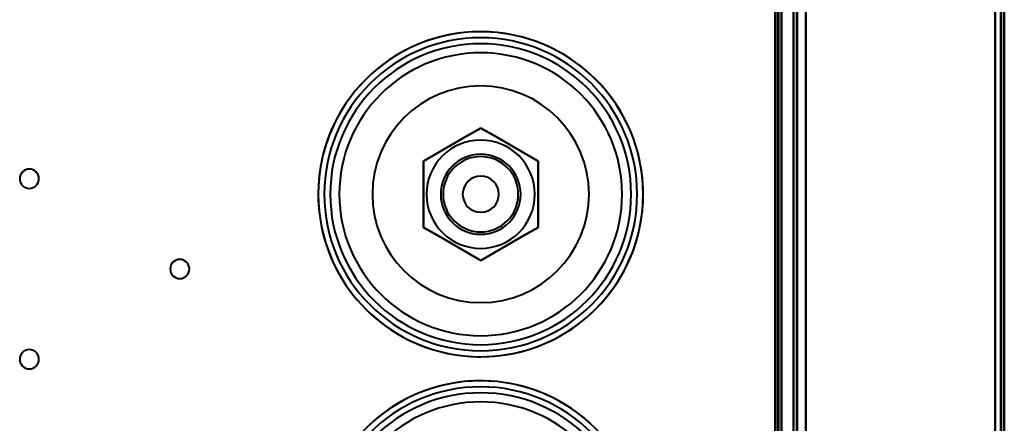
# Model space of a CAD drawing. Header units: millimetres. Extents: x -1442 to 3067, y -120 to 1010.
# Tile 53 of 71: x 198 to 362, y 597 to 664. Entities that reach past the tile are written whole.
import ezdxf

# ---------------------------------------------------------------- set-up
doc = ezdxf.new("R2010")
doc.units = ezdxf.units.MM
doc.layers.add('A-GENM', color=13, linetype='Continuous', lineweight=40)
doc.layers.add('G-IMPT', color=8, linetype='Continuous', lineweight=40)

# ---------------------------------------------------------------- blocks, each defined once
blk = doc.blocks.new('Maintenance r21 - Maintenance r21-751643-Gauche')
at = {"layer": 'A-GENM'}
for p, q in [((361.5, 1.65), (361.5, 939.65)), ((361.5, 939.65), (361.5, 1.65))]:
    blk.add_line(p, q, dxfattribs=at)
blk = doc.blocks.new('NEXA 700 CALQUES_dwg-751640-Gauche')
at = {"layer": 'G-IMPT'}
for p, q in [((362, 128.97), (362, 937.77)), ((362, 128.97), (362, 937.77)), ((327, 937.27), (327, 129.47)), ((327, 937.27), (327, 129.47)), ((324.5, 129.47), (324.5, 902.27)), ((325, 271.67), (325, 745.07))]:
    blk.add_line(p, q, dxfattribs=at)
at = {"layer": 'G-IMPT', "flags": 128}
for points in [[(329, 128.97), (329, 331.17), (329, 533.37), (329, 735.57), (329, 937.77)], [(329, 937.77), (329, 735.57), (329, 533.37), (329, 331.17), (329, 128.97)], [(329, 937.77), (329, 735.57), (329, 533.37), (329, 331.17), (329, 128.97)], [(329, 128.97), (329, 331.17), (329, 533.37), (329, 735.57), (329, 937.77)], [(361.4, 937.77), (361.4, 735.57), (361.4, 533.37), (361.4, 331.17), (361.4, 128.97)], [(361.4, 128.97), (361.4, 331.17), (361.4, 533.37), (361.4, 735.57), (361.4, 937.77)], [(361.4, 128.97), (361.4, 331.17), (361.4, 533.37), (361.4, 735.57), (361.4, 937.77)], [(361.4, 937.77), (361.4, 735.57), (361.4, 533.37), (361.4, 331.17), (361.4, 128.97)], [(361.4, 937.77), (361.4, 735.57), (361.4, 533.37), (361.4, 331.17), (361.4, 128.97)], [(361.4, 128.97), (361.4, 331.17), (361.4, 533.37), (361.4, 735.57), (361.4, 937.77)], [(361.4, 128.97), (361.4, 331.17), (361.4, 533.37), (361.4, 735.57), (361.4, 937.77)], [(361.4, 937.77), (361.4, 735.57), (361.4, 533.37), (361.4, 331.17), (361.4, 128.97)], [(361.4, 128.97), (361.4, 331.17), (361.4, 533.37), (361.4, 735.57), (361.4, 937.77)], [(361.4, 937.77), (361.4, 735.57), (361.4, 533.37), (361.4, 331.17), (361.4, 128.97)], [(361.4, 937.77), (361.4, 735.57), (361.4, 533.37), (361.4, 331.17), (361.4, 128.97)], [(361.4, 128.97), (361.4, 331.17), (361.4, 533.37), (361.4, 735.57), (361.4, 937.77)], [(361.5, 937.77), (361.5, 735.57), (361.5, 533.37), (361.5, 331.17), (361.5, 128.97)], [(361.5, 128.97), (361.5, 331.17), (361.5, 533.37), (361.5, 735.57), (361.5, 937.77)], [(361.5, 128.97), (361.5, 331.17), (361.5, 533.37), (361.5, 735.57), (361.5, 937.77)], [(361.5, 937.77), (361.5, 735.57), (361.5, 533.37), (361.5, 331.17), (361.5, 128.97)], [(362, 128.97), (362, 331.17), (362, 533.37), (362, 735.57), (362, 937.77)], [(362, 937.77), (362, 735.57), (362, 533.37), (362, 331.17), (362, 128.97)], [(362, 128.97), (362, 331.17), (362, 533.37), (362, 735.57), (362, 937.77)], [(362, 937.77), (362, 735.57), (362, 533.37), (362, 331.17), (362, 128.97)], [(362, 937.77), (362, 735.57), (362, 533.37), (362, 331.17), (362, 128.97)], [(362, 128.97), (362, 331.17), (362, 533.37), (362, 735.57), (362, 937.77)], [(362, 937.77), (362, 735.57), (362, 533.37), (362, 331.17), (362, 128.97)], [(362, 128.97), (362, 331.17), (362, 533.37), (362, 735.57), (362, 937.77)], [(327, 937.27), (327, 735.32), (327, 533.37), (327, 331.42), (327, 129.47)], [(327, 129.47), (327, 331.42), (327, 533.37), (327, 735.32), (327, 937.27)], [(327, 129.47), (327, 331.42), (327, 533.37), (327, 735.32), (327, 937.27)], [(327, 937.27), (327, 735.32), (327, 533.37), (327, 331.42), (327, 129.47)], [(327, 937.27), (327, 735.32), (327, 533.37), (327, 331.42), (327, 129.47)], [(327, 129.47), (327, 331.42), (327, 533.37), (327, 735.32), (327, 937.27)], [(327, 129.47), (327, 331.42), (327, 533.37), (327, 735.32), (327, 937.27)], [(327, 937.27), (327, 735.32), (327, 533.37), (327, 331.42), (327, 129.47)], [(327.5, 937.27), (327.5, 735.32), (327.5, 533.37), (327.5, 331.42), (327.5, 129.47)], [(327.5, 129.47), (327.5, 331.42), (327.5, 533.37), (327.5, 735.32), (327.5, 937.27)], [(327.5, 129.47), (327.5, 331.42), (327.5, 533.37), (327.5, 735.32), (327.5, 937.27)], [(327.5, 937.27), (327.5, 735.32), (327.5, 533.37), (327.5, 331.42), (327.5, 129.47)], [(327.6, 129.47), (327.6, 331.42), (327.6, 533.37), (327.6, 735.32), (327.6, 937.27)], [(327.6, 937.27), (327.6, 735.32), (327.6, 533.37), (327.6, 331.42), (327.6, 129.47)], [(327.6, 937.27), (327.6, 735.32), (327.6, 533.37), (327.6, 331.42), (327.6, 129.47)], [(327.6, 129.47), (327.6, 331.42), (327.6, 533.37), (327.6, 735.32), (327.6, 937.27)], [(327.6, 129.47), (327.6, 331.42), (327.6, 533.37), (327.6, 735.32), (327.6, 937.27)], [(327.6, 937.27), (327.6, 735.32), (327.6, 533.37), (327.6, 331.42), (327.6, 129.47)], [(327.6, 937.27), (327.6, 735.32), (327.6, 533.37), (327.6, 331.42), (327.6, 129.47)], [(327.6, 129.47), (327.6, 331.42), (327.6, 533.37), (327.6, 735.32), (327.6, 937.27)], [(327.6, 937.27), (327.6, 735.32), (327.6, 533.37), (327.6, 331.42), (327.6, 129.47)], [(327.6, 129.47), (327.6, 331.42), (327.6, 533.37), (327.6, 735.32), (327.6, 937.27)], [(327.6, 129.47), (327.6, 331.42), (327.6, 533.37), (327.6, 735.32), (327.6, 937.27)], [(327.6, 937.27), (327.6, 735.32), (327.6, 533.37), (327.6, 331.42), (327.6, 129.47)], [(329, 129.47), (329, 331.42), (329, 533.37), (329, 735.32), (329, 937.27)], [(329, 937.27), (329, 735.32), (329, 533.37), (329, 331.42), (329, 129.47)], [(329, 937.27), (329, 735.32), (329, 533.37), (329, 331.42), (329, 129.47)], [(329, 129.47), (329, 331.42), (329, 533.37), (329, 735.32), (329, 937.27)], [(329, 937.27), (329, 735.32), (329, 533.37), (329, 331.42), (329, 129.47)], [(329, 129.47), (329, 331.42), (329, 533.37), (329, 735.32), (329, 937.27)], [(329, 129.47), (329, 331.42), (329, 533.37), (329, 735.32), (329, 937.27)], [(329, 937.27), (329, 735.32), (329, 533.37), (329, 331.42), (329, 129.47)], [(360.5, 937.27), (360.5, 735.32), (360.5, 533.37), (360.5, 331.42), (360.5, 129.47)], [(360.5, 129.47), (360.5, 331.42), (360.5, 533.37), (360.5, 735.32), (360.5, 937.27)], [(360.5, 937.27), (360.5, 735.32), (360.5, 533.37), (360.5, 331.42), (360.5, 129.47)], [(360.5, 129.47), (360.5, 331.42), (360.5, 533.37), (360.5, 735.32), (360.5, 937.27)], [(360.5, 937.27), (360.5, 735.32), (360.5, 533.37), (360.5, 331.42), (360.5, 129.47)], [(360.5, 129.47), (360.5, 331.42), (360.5, 533.37), (360.5, 735.32), (360.5, 937.27)], [(360.5, 129.47), (360.5, 331.42), (360.5, 533.37), (360.5, 735.32), (360.5, 937.27)], [(360.5, 937.27), (360.5, 735.32), (360.5, 533.37), (360.5, 331.42), (360.5, 129.47)], [(360.5, 129.47), (360.5, 331.42), (360.5, 533.37), (360.5, 735.32), (360.5, 937.27)], [(360.5, 937.27), (360.5, 735.32), (360.5, 533.37), (360.5, 331.42), (360.5, 129.47)], [(360.5, 937.27), (360.5, 735.32), (360.5, 533.37), (360.5, 331.42), (360.5, 129.47)], [(360.5, 129.47), (360.5, 331.42), (360.5, 533.37), (360.5, 735.32), (360.5, 937.27)], [(360.5, 129.47), (360.5, 331.42), (360.5, 533.37), (360.5, 735.32), (360.5, 937.27)], [(360.5, 937.27), (360.5, 735.32), (360.5, 533.37), (360.5, 331.42), (360.5, 129.47)], [(360.5, 937.27), (360.5, 735.32), (360.5, 533.37), (360.5, 331.42), (360.5, 129.47)], [(360.5, 129.47), (360.5, 331.42), (360.5, 533.37), (360.5, 735.32), (360.5, 937.27)], [(323.9, 161.37), (323.9, 346.6), (323.9, 531.82), (323.9, 717.05), (323.9, 902.27)], [(323.9, 129.47), (323.9, 322.67), (323.9, 515.87), (323.9, 709.07), (323.9, 902.27)], [(323.9, 902.27), (323.9, 717.05), (323.9, 531.82), (323.9, 346.6), (323.9, 161.37)], [(323.9, 902.27), (323.9, 717.05), (323.9, 531.82), (323.9, 346.6), (323.9, 161.37)], [(323.9, 161.37), (323.9, 346.6), (323.9, 531.82), (323.9, 717.05), (323.9, 902.27)], [(323.9, 902.27), (323.9, 709.07), (323.9, 515.87), (323.9, 322.67), (323.9, 129.47)], [(324, 902.27), (324, 709.07), (324, 515.87), (324, 322.67), (324, 129.47)], [(324, 129.47), (324, 322.67), (324, 515.87), (324, 709.07), (324, 902.27)], [(324.5, 902.27), (324.5, 709.07), (324.5, 515.87), (324.5, 322.67), (324.5, 129.47)], [(324.5, 129.47), (324.5, 322.67), (324.5, 515.87), (324.5, 709.07), (324.5, 902.27)], [(324.5, 902.27), (324.5, 709.07), (324.5, 515.87), (324.5, 322.67), (324.5, 129.47)], [(324.5, 129.47), (324.5, 322.67), (324.5, 515.87), (324.5, 709.07), (324.5, 902.27)], [(324.5, 902.27), (324.5, 709.07), (324.5, 515.87), (324.5, 322.67), (324.5, 129.47)], [(324.5, 129.47), (324.5, 322.67), (324.5, 515.87), (324.5, 709.07), (324.5, 902.27)], [(324.5, 902.27), (324.5, 709.07), (324.5, 515.87), (324.5, 322.67), (324.5, 129.47)], [(324.5, 129.47), (324.5, 322.67), (324.5, 515.87), (324.5, 709.07), (324.5, 902.27)], [(325, 902.77), (325, 709.32), (325, 515.87), (325, 322.42), (325, 128.97)], [(325, 128.97), (325, 322.42), (325, 515.87), (325, 709.32), (325, 902.77)], [(325, 128.97), (325, 322.42), (325, 515.87), (325, 709.32), (325, 902.77)], [(325, 902.77), (325, 709.32), (325, 515.87), (325, 322.42), (325, 128.97)], [(324, 271.67), (324, 390.02), (324, 508.37), (324, 626.72), (324, 745.07)], [(324, 745.07), (324, 626.72), (324, 508.37), (324, 390.02), (324, 271.67)], [(324, 271.67), (324, 390.02), (324, 508.37), (324, 626.72), (324, 745.07)], [(324, 745.07), (324, 626.72), (324, 508.37), (324, 390.02), (324, 271.67)], [(324.4, 271.67), (324.4, 390.02), (324.4, 508.37), (324.4, 626.72), (324.4, 745.07)], [(324.4, 745.07), (324.4, 626.72), (324.4, 508.37), (324.4, 390.02), (324.4, 271.67)], [(324.4, 271.67), (324.4, 390.02), (324.4, 508.37), (324.4, 626.72), (324.4, 745.07)], [(324.4, 745.07), (324.4, 626.72), (324.4, 508.37), (324.4, 390.02), (324.4, 271.67)], [(324.4, 271.67), (324.4, 390.02), (324.4, 508.37), (324.4, 626.72), (324.4, 745.07)], [(324.4, 745.07), (324.4, 626.72), (324.4, 508.37), (324.4, 390.02), (324.4, 271.67)], [(324.5, 745.07), (324.5, 626.72), (324.5, 508.37), (324.5, 390.02), (324.5, 271.67)], [(324.5, 271.67), (324.5, 390.02), (324.5, 508.37), (324.5, 626.72), (324.5, 745.07)], [(324.5, 745.07), (324.5, 626.72), (324.5, 508.37), (324.5, 390.02), (324.5, 271.67)], [(324.5, 271.67), (324.5, 390.02), (324.5, 508.37), (324.5, 626.72), (324.5, 745.07)], [(324.5, 745.07), (324.5, 626.72), (324.5, 508.37), (324.5, 390.02), (324.5, 271.67)], [(324.5, 271.67), (324.5, 390.02), (324.5, 508.37), (324.5, 626.72), (324.5, 745.07)], [(325, 745.07), (325, 626.72), (325, 508.37), (325, 390.02), (325, 271.67)], [(325, 271.67), (325, 390.02), (325, 508.37), (325, 626.72), (325, 745.07)], [(325, 271.67), (325, 390.02), (325, 508.37), (325, 626.72), (325, 745.07)], [(325, 745.07), (325, 626.72), (325, 508.37), (325, 390.02), (325, 271.67)], [(329, 745.07), (329, 626.72), (329, 508.37), (329, 390.02), (329, 271.67)], [(329, 271.67), (329, 390.02), (329, 508.37), (329, 626.72), (329, 745.07)], [(329, 271.67), (329, 390.02), (329, 508.37), (329, 626.72), (329, 745.07)], [(329, 745.07), (329, 626.72), (329, 508.37), (329, 390.02), (329, 271.67)], [(275, 662.27), (273.92, 662.25), (272.84, 662.19), (271.77, 662.08), (270.7, 661.93), (269.64, 661.73), (268.58, 661.5), (267.54, 661.22), (266.51, 660.9), (265.49, 660.54), (264.49, 660.14), (263.5, 659.7), (262.53, 659.22), (261.58, 658.7), (260.66, 658.15), (259.75, 657.56), (258.88, 656.93), (258.02, 656.27), (257.2, 655.57), (256.4, 654.84), (255.63, 654.08), (254.89, 653.29), (254.19, 652.48), (253.52, 651.63), (252.88, 650.76), (252.28, 649.86), (251.72, 648.94), (251.19, 648), (250.7, 647.04), (250.25, 646.05), (249.83, 645.06), (249.46, 644.04), (249.13, 643.01), (248.84, 641.97), (248.6, 640.92), (248.39, 639.86), (248.23, 638.79), (248.11, 637.72), (248.03, 636.64), (248, 635.56), (248.01, 634.48), (248.06, 633.41), (248.16, 632.33), (248.3, 631.26), (248.48, 630.19), (248.71, 629.14), (248.97, 628.09), (249.28, 627.06), (249.63, 626.03), (250.02, 625.03), (250.45, 624.04), (250.92, 623.06), (251.43, 622.11), (251.97, 621.18), (252.55, 620.27), (253.17, 619.38), (253.82, 618.52), (254.51, 617.69), (255.23, 616.88), (255.98, 616.11), (256.76, 615.36), (257.57, 614.65), (258.41, 613.97), (259.28, 613.32), (260.17, 612.71), (261.08, 612.14), (262.02, 611.6), (262.97, 611.1), (263.95, 610.64), (264.95, 610.21), (265.96, 609.83), (266.98, 609.49), (268.02, 609.19), (269.07, 608.93), (270.12, 608.72), (271.19, 608.54), (272.26, 608.41), (273.34, 608.32), (274.42, 608.28), (275, 608.27)], [(275, 608.27), (276.08, 608.29), (277.16, 608.36), (278.23, 608.47), (279.3, 608.62), (280.36, 608.81), (281.42, 609.05), (282.46, 609.32), (283.49, 609.64), (284.51, 610), (285.51, 610.4), (286.5, 610.84), (287.47, 611.32), (288.42, 611.84), (289.34, 612.4), (290.25, 612.99), (291.12, 613.62), (291.98, 614.28), (292.8, 614.97), (293.6, 615.7), (294.37, 616.46), (295.11, 617.25), (295.81, 618.07), (296.48, 618.92), (297.12, 619.79), (297.72, 620.68), (298.28, 621.6), (298.81, 622.55), (299.3, 623.51), (299.75, 624.49), (300.17, 625.49), (300.54, 626.5), (300.87, 627.53), (301.16, 628.57), (301.4, 629.62), (301.61, 630.68), (301.77, 631.75), (301.89, 632.82), (301.97, 633.9), (302, 634.98), (301.99, 636.06), (301.94, 637.14), (301.84, 638.21), (301.7, 639.29), (301.52, 640.35), (301.29, 641.41), (301.03, 642.45), (300.72, 643.49), (300.37, 644.51), (299.98, 645.52), (299.55, 646.51), (299.08, 647.48), (298.57, 648.43), (298.03, 649.37), (297.45, 650.28), (296.83, 651.16), (296.18, 652.02), (295.49, 652.86), (294.77, 653.66), (294.02, 654.44), (293.24, 655.18), (292.43, 655.9), (291.59, 656.58), (290.72, 657.22), (289.83, 657.83), (288.92, 658.41), (287.98, 658.95), (287.03, 659.45), (286.05, 659.91), (285.05, 660.33), (284.04, 660.71), (283.02, 661.05), (281.98, 661.35), (280.93, 661.61), (279.88, 661.83), (278.81, 662), (277.74, 662.13), (276.66, 662.22), (275.58, 662.27), (275, 662.27)], [(265.47, 640.77), (267.86, 642.15), (270.24, 643.52), (272.62, 644.9), (275, 646.27)], [(265.47, 640.77), (267.86, 642.15), (270.24, 643.52), (272.62, 644.9), (275, 646.27)], [(275, 646.27), (272.62, 644.9), (270.24, 643.52), (267.86, 642.15), (265.47, 640.77)], [(275, 646.27), (272.62, 644.9), (270.24, 643.52), (267.86, 642.15), (265.47, 640.77)], [(265.47, 640.77), (267.86, 642.15), (270.24, 643.52), (272.62, 644.9), (275, 646.27)], [(275, 646.27), (272.62, 644.9), (270.24, 643.52), (267.86, 642.15), (265.47, 640.77)], [(265.47, 640.77), (267.86, 642.15), (270.24, 643.52), (272.62, 644.9), (275, 646.27)], [(275, 646.27), (272.62, 644.9), (270.24, 643.52), (267.86, 642.15), (265.47, 640.77)], [(275, 646.27), (277.38, 644.9), (279.76, 643.52), (282.14, 642.15), (284.53, 640.77)], [(275, 646.27), (277.38, 644.9), (279.76, 643.52), (282.14, 642.15), (284.53, 640.77)], [(284.53, 640.77), (282.14, 642.15), (279.76, 643.52), (277.38, 644.9), (275, 646.27)], [(284.53, 640.77), (282.14, 642.15), (279.76, 643.52), (277.38, 644.9), (275, 646.27)], [(275, 646.27), (277.38, 644.9), (279.76, 643.52), (282.14, 642.15), (284.53, 640.77)], [(284.53, 640.77), (282.14, 642.15), (279.76, 643.52), (277.38, 644.9), (275, 646.27)], [(275, 646.27), (277.38, 644.9), (279.76, 643.52), (282.14, 642.15), (284.53, 640.77)], [(284.53, 640.77), (282.14, 642.15), (279.76, 643.52), (277.38, 644.9), (275, 646.27)], [(265.47, 629.77), (265.47, 632.52), (265.47, 635.27), (265.47, 638.02), (265.47, 640.77)], [(265.47, 629.77), (265.47, 632.52), (265.47, 635.27), (265.47, 638.02), (265.47, 640.77)], [(265.47, 640.77), (265.47, 638.02), (265.47, 635.27), (265.47, 632.52), (265.47, 629.77)], [(265.47, 640.77), (265.47, 638.02), (265.47, 635.27), (265.47, 632.52), (265.47, 629.77)], [(265.47, 629.77), (265.47, 632.52), (265.47, 635.27), (265.47, 638.02), (265.47, 640.77)], [(265.47, 640.77), (265.47, 638.02), (265.47, 635.27), (265.47, 632.52), (265.47, 629.77)], [(265.47, 629.77), (265.47, 632.52), (265.47, 635.27), (265.47, 638.02), (265.47, 640.77)], [(265.47, 640.77), (265.47, 638.02), (265.47, 635.27), (265.47, 632.52), (265.47, 629.77)], [(284.53, 640.77), (284.53, 638.02), (284.53, 635.27), (284.53, 632.52), (284.53, 629.77)], [(284.53, 629.77), (284.53, 632.52), (284.53, 635.27), (284.53, 638.02), (284.53, 640.77)], [(284.53, 640.77), (284.53, 638.02), (284.53, 635.27), (284.53, 632.52), (284.53, 629.77)], [(284.53, 629.77), (284.53, 632.52), (284.53, 635.27), (284.53, 638.02), (284.53, 640.77)], [(284.53, 640.77), (284.53, 638.02), (284.53, 635.27), (284.53, 632.52), (284.53, 629.77)], [(284.53, 629.77), (284.53, 632.52), (284.53, 635.27), (284.53, 638.02), (284.53, 640.77)], [(284.53, 640.77), (284.53, 638.02), (284.53, 635.27), (284.53, 632.52), (284.53, 629.77)], [(284.53, 629.77), (284.53, 632.52), (284.53, 635.27), (284.53, 638.02), (284.53, 640.77)], [(275, 624.27), (272.62, 625.65), (270.24, 627.02), (267.86, 628.4), (265.47, 629.77)], [(275, 624.27), (272.62, 625.65), (270.24, 627.02), (267.86, 628.4), (265.47, 629.77)], [(265.47, 629.77), (267.86, 628.4), (270.24, 627.02), (272.62, 625.65), (275, 624.27)], [(265.47, 629.77), (267.86, 628.4), (270.24, 627.02), (272.62, 625.65), (275, 624.27)], [(275, 624.27), (272.62, 625.65), (270.24, 627.02), (267.86, 628.4), (265.47, 629.77)], [(265.47, 629.77), (267.86, 628.4), (270.24, 627.02), (272.62, 625.65), (275, 624.27)], [(275, 624.27), (272.62, 625.65), (270.24, 627.02), (267.86, 628.4), (265.47, 629.77)], [(265.47, 629.77), (267.86, 628.4), (270.24, 627.02), (272.62, 625.65), (275, 624.27)], [(284.53, 629.77), (282.14, 628.4), (279.76, 627.02), (277.38, 625.65), (275, 624.27)], [(284.53, 629.77), (282.14, 628.4), (279.76, 627.02), (277.38, 625.65), (275, 624.27)], [(275, 624.27), (277.38, 625.65), (279.76, 627.02), (282.14, 628.4), (284.53, 629.77)], [(275, 624.27), (277.38, 625.65), (279.76, 627.02), (282.14, 628.4), (284.53, 629.77)], [(284.53, 629.77), (282.14, 628.4), (279.76, 627.02), (277.38, 625.65), (275, 624.27)], [(275, 624.27), (277.38, 625.65), (279.76, 627.02), (282.14, 628.4), (284.53, 629.77)], [(284.53, 629.77), (282.14, 628.4), (279.76, 627.02), (277.38, 625.65), (275, 624.27)], [(275, 624.27), (277.38, 625.65), (279.76, 627.02), (282.14, 628.4), (284.53, 629.77)], [(275, 604.27), (273.92, 604.25), (272.84, 604.19), (271.77, 604.08), (270.7, 603.93), (269.64, 603.73), (268.58, 603.5), (267.54, 603.22), (266.51, 602.9), (265.49, 602.54), (264.49, 602.14), (263.5, 601.7), (262.53, 601.22), (261.58, 600.7), (260.66, 600.15), (259.75, 599.56), (258.88, 598.93), (258.02, 598.27), (257.2, 597.57), (256.4, 596.84)], [(293.24, 597.18), (292.43, 597.9), (291.59, 598.58), (290.72, 599.22), (289.83, 599.83), (288.92, 600.41), (287.98, 600.95), (287.03, 601.45), (286.05, 601.91), (285.05, 602.33), (284.04, 602.71), (283.02, 603.05), (281.98, 603.35), (280.93, 603.61), (279.88, 603.83), (278.81, 604), (277.74, 604.13), (276.66, 604.22), (275.58, 604.27), (275, 604.27)]]:
    blk.add_lwpolyline(points, dxfattribs=at)
at = {"layer": 'G-IMPT'}
for centre, radius, start, end in [((275, 635.27), 27, 90, 270), ((275, 635.27), 27, 0, 180), ((275, 635.27), 27, 0, 180), ((275, 635.27), 27, 0, 180), ((275, 635.27), 27, 90, 270), ((275, 635.27), 27, 90, 180), ((275, 635.27), 27, 360, 180), ((275, 635.27), 27, 90, 270), ((275, 635.27), 26, 0, 180), ((275, 635.27), 26, 90, 270), ((275, 635.27), 26, 0, 180), ((275, 635.27), 26, 90, 270), ((275, 635.27), 27, 360, 90), ((275, 635.27), 27, 270, 90), ((275, 635.27), 27, 0, 90), ((275, 635.27), 27, 270, 90), ((275, 635.27), 26, 360, 90), ((275, 635.27), 26, 360, 90), ((275, 635.27), 25, 0, 180), ((275, 635.27), 25, 360, 180), ((275, 635.27), 25, 0, 180), ((275, 635.27), 25, 0, 180), ((275, 635.27), 23.5, 0, 180), ((275, 635.27), 23.5, 0, 180), ((275, 635.27), 23.5, 360, 180), ((275, 635.27), 23.5, 0, 180), ((275, 635.27), 18, 90, 270), ((275, 635.27), 18, 0, 180), ((275, 635.27), 18, 0, 180), ((275, 635.27), 18, 90, 270), ((275, 635.27), 18, 360, 180), ((275, 635.27), 18, 0, 180), ((275, 635.27), 18, 0, 180), ((275, 635.27), 18, 0, 180), ((275, 635.27), 18, 270, 90), ((275, 635.27), 18, 270, 90), ((275, 635.27), 9, 90, 270), ((275, 635.27), 9, 0, 180), ((275, 635.27), 9, 360, 90), ((275, 635.27), 6.65, 0, 180), ((275, 635.27), 6.65, 360, 180), ((275, 635.27), 6.65, 360, 180), ((275, 635.27), 6.65, 0, 180), ((275, 635.27), 6.25, 90, 270), ((275, 635.27), 6.25, 0, 180), ((275, 635.27), 6.25, 360, 180), ((275, 635.27), 6.25, 0, 180), ((275, 635.27), 6.25, 360, 180), ((275, 635.27), 6.25, 0, 180), ((275, 635.27), 6.25, 90, 270), ((275, 635.27), 6.25, 0, 180), ((275, 635.27), 6.25, 270, 90), ((275, 635.27), 6.25, 270, 90), ((200, 637.85), 1.6, 360, 180), ((200, 637.85), 1.6, 360, 180), ((200, 637.85), 1.6, 0, 180), ((200, 637.85), 1.6, 360, 180), ((275, 635.27), 3, 90, 270), ((275, 635.27), 3, 0, 180), ((275, 635.27), 3, 0, 180), ((275, 635.27), 3, 0, 180), ((275, 635.27), 3, 0, 90), ((200, 637.85), 1.6, 180, 360), ((200, 637.85), 1.6, 180, 0), ((200, 637.85), 1.6, 180, 0), ((200, 637.85), 1.6, 180, 0), ((275, 635.27), 27, 180, 0), ((275, 635.27), 27, 180, 0), ((275, 635.27), 27, 180, 360), ((275, 635.27), 27, 180, 270), ((275, 635.27), 27, 180, 0), ((275, 635.27), 26, 180, 0), ((275, 635.27), 26, 180, 0), ((275, 635.27), 25, 180, 0), ((275, 635.27), 25, 180, 0), ((275, 635.27), 25, 180, 0), ((275, 635.27), 25, 180, 360), ((275, 635.27), 23.5, 180, 0), ((275, 635.27), 23.5, 180, 0), ((275, 635.27), 23.5, 180, 0), ((275, 635.27), 23.5, 180, 360), ((275, 635.27), 18, 180, 270), ((275, 635.27), 18, 180, 270), ((275, 635.27), 18, 180, 0), ((275, 635.27), 18, 180, 0), ((275, 635.27), 18, 180, 0), ((275, 635.27), 18, 180, 0), ((275, 635.27), 9, 180, 0), ((275, 635.27), 6.65, 180, 0), ((275, 635.27), 6.65, 180, 360), ((275, 635.27), 6.65, 180, 360), ((275, 635.27), 6.65, 180, 360), ((275, 635.27), 6.25, 180, 0), ((275, 635.27), 6.25, 180, 270), ((275, 635.27), 6.25, 180, 270), ((275, 635.27), 6.25, 180, 0), ((275, 635.27), 6.25, 180, 360), ((275, 635.27), 6.25, 180, 0), ((275, 635.27), 3, 180, 0), ((275, 635.27), 3, 180, 0), ((275, 635.27), 3, 180, 0), ((275, 635.27), 3, 270, 0), ((275, 635.27), 9, 270, 0), ((275, 635.27), 18, 270, 0), ((275, 635.27), 18, 270, 0), ((275, 635.27), 26, 270, 360), ((275, 635.27), 27, 270, 360), ((275, 635.27), 6.25, 270, 0), ((275, 635.27), 6.25, 270, 360), ((275, 635.27), 26, 270, 360), ((275, 635.27), 27, 270, 0), ((225, 622.85), 1.6, 360, 180), ((225, 622.85), 1.6, 0, 180), ((225, 622.85), 1.6, 0, 180), ((225, 622.85), 1.6, 0, 180), ((225, 622.85), 1.6, 180, 360), ((225, 622.85), 1.6, 180, 0), ((225, 622.85), 1.6, 180, 0), ((225, 622.85), 1.6, 180, 0), ((200, 607.85), 1.6, 360, 180), ((200, 607.85), 1.6, 0, 180), ((200, 607.85), 1.6, 360, 180), ((200, 607.85), 1.6, 0, 180), ((200, 607.85), 1.6, 180, 0), ((200, 607.85), 1.6, 180, 0), ((200, 607.85), 1.6, 180, 360), ((200, 607.85), 1.6, 180, 0), ((275, 577.27), 27, 90, 270), ((275, 577.27), 27, 0, 180), ((275, 577.27), 27, 0, 180), ((275, 577.27), 27, 360, 180), ((275, 577.27), 27, 90, 270), ((275, 577.27), 27, 90, 180), ((275, 577.27), 27, 360, 180), ((275, 577.27), 27, 90, 270), ((275, 577.27), 27, 360, 90), ((275, 577.27), 27, 270, 90), ((275, 577.27), 27, 0, 90), ((275, 577.27), 27, 270, 90), ((275, 577.27), 26, 0, 180), ((275, 577.27), 26, 90, 270), ((275, 577.27), 26, 360, 180), ((275, 577.27), 26, 90, 270), ((275, 577.27), 25, 0, 180), ((275, 577.27), 25, 360, 180), ((275, 577.27), 25, 0, 180), ((275, 577.27), 25, 0, 180), ((275, 577.27), 26, 360, 90), ((275, 577.27), 26, 360, 90), ((275, 577.27), 23.5, 0, 180), ((275, 577.27), 23.5, 0, 180), ((275, 577.27), 23.5, 360, 180), ((275, 577.27), 23.5, 360, 180)]:
    blk.add_arc(centre, radius, start, end, dxfattribs=at)

msp = doc.modelspace()

# ---------------------------------------------------------------- block references
at = {"layer": 'A-GENM'}
msp.add_blockref('Maintenance r21 - Maintenance r21-751643-Gauche', (0, 0), dxfattribs=at)
at = {"layer": 'G-IMPT'}
msp.add_blockref('NEXA 700 CALQUES_dwg-751640-Gauche', (0, 0), dxfattribs=at)

doc.saveas('drawing.dxf')
